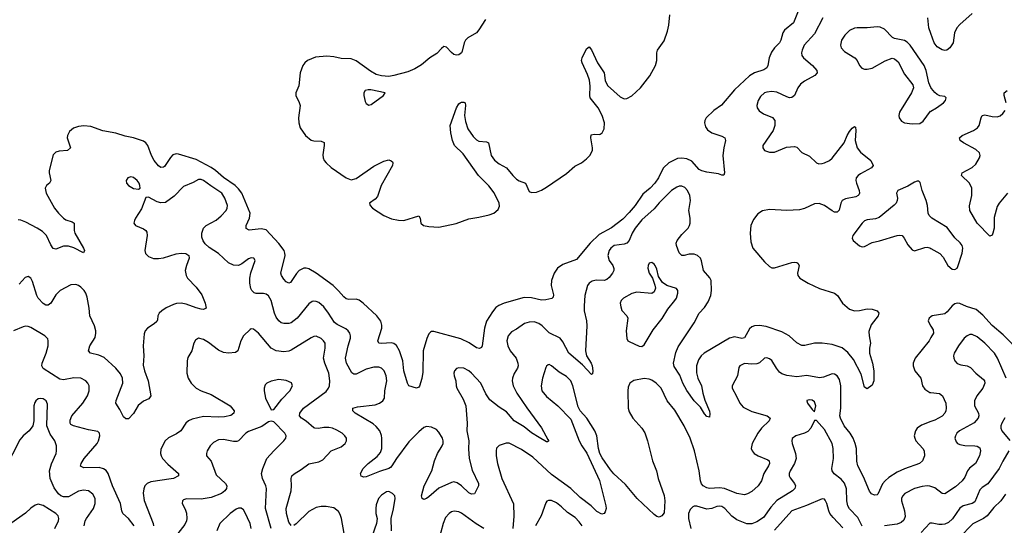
# Model space of a CAD drawing. Header units: inches. Extents: x 501419 to 657765, y 482282 to 547532.
# Tile 27 of 225: x 542721 to 550586, y 511755 to 515795. Entities that reach past the tile are written whole.
import ezdxf

# ---------------------------------------------------------------- set-up
doc = ezdxf.new("R2010")
doc.units = ezdxf.units.IN
doc.header["$MEASUREMENT"] = 0
doc.layers.add('A5541', color=7, linetype='Continuous')
doc.layers.add('A5551', color=7, linetype='Continuous')

msp = doc.modelspace()

# ---------------------------------------------------------------- linework, layer by layer
at = {"layer": 'A5541', "color": 6}
for points, elevation in [([(548973.8, 515950), (548901, 515770), (548829.5, 515710.5), (548818.2, 515690), (548801.2, 515630), (548790.8, 515610), (548749.4, 515570), (548725.2, 515534.8), (548707.6, 515490), (548696.4, 515430), (548688.4, 515410), (548666.1, 515393.9), (548590, 515370.7), (548550, 515346.5), (548430, 515233.1), (548327.3, 515112.7), (548265.3, 515070), (548205.1, 515010), (548194.9, 514990), (548192.1, 514970), (548199, 514939), (548214.5, 514914.5), (548250, 514891.5), (548330, 514865.2), (548352.8, 514850), (548360.3, 514830), (548344.8, 514770), (548337.9, 514710), (548351.3, 514570), (548346.5, 514553.5), (548330, 514552.1), (548303.5, 514563.5), (548210, 514575.9), (548170, 514587.2), (548150, 514599), (548090, 514665.6), (548050, 514682.8), (548010, 514688.2), (547975.5, 514684.5), (547907, 514650), (547864.2, 514610), (547850, 514588.3), (547824.3, 514530), (547795.2, 514490), (547757.1, 514450), (547699.4, 514400.6), (547636.4, 514310), (547590, 514253.3), (547539.2, 514200.8), (547447.3, 514132.7), (547350, 514078.3), (547278.3, 514010), (547170, 513878.8), (547060.7, 513839.3), (547017.7, 513810), (546990, 513770), (546969.3, 513710), (546967.6, 513670), (546984.6, 513595.4), (546981.6, 513578.4), (546971.6, 513568.4), (546924.5, 513555.5), (546890, 513553.6), (546810, 513571.6), (546750, 513574.5), (546590.3, 513529.7), (546548.1, 513511.9), (546525.8, 513494.2), (546498, 513462), (546450, 513384.9), (546432.8, 513330), (546415.4, 513190), (546410, 513175.3), (546393.2, 513166.8), (546370, 513173.5), (546312.7, 513212.7), (546243.9, 513243.9), (546030, 513304.6), (546010, 513302.4), (546002.6, 513297.4), (545990, 513285), (545972.4, 513247.6), (545944, 513150), (545941.5, 512978.5), (545933, 512927), (545914.1, 512865.9), (545910, 512859.7), (545890, 512852), (545830, 512869.8), (545818.5, 512890), (545790.2, 512990), (545782.5, 513070), (545754.3, 513150), (545730.7, 513190.7), (545710, 513207.1), (545690, 513213.1), (545610, 513207.6), (545590, 513210.7), (545581, 513230), (545613.6, 513330), (545614.1, 513354.1), (545606.1, 513386.1), (545573.8, 513430), (545464.8, 513530), (545432.7, 513552.7), (545410, 513561.5), (545350, 513559.9), (545330, 513564.3), (545310, 513579.2), (545268.9, 513628.9), (545224, 513670), (545088.7, 513770), (545030, 513804.3), (545010, 513810), (544990, 513809.6), (544953.9, 513790), (544932.3, 513767.7), (544884.4, 513695.6), (544870, 513689.9), (544850, 513700.3), (544830, 513720.8), (544811.2, 513750), (544806.6, 513770), (544840.9, 513910), (544839.9, 513930), (544832.6, 513950), (544790, 514005.9), (544690, 514114.8), (544650, 514124.4), (544553.8, 514113.8), (544530, 514125.6), (544531.4, 514150), (544556.2, 514210), (544561.9, 514250), (544495.1, 514410), (544470, 514444.4), (544442.1, 514470), (544350, 514533.2), (544286.1, 514590), (544250, 514614.6), (544130, 514677.8), (543990, 514719.6), (543970, 514723.4), (543945.2, 514714.8), (543925.3, 514694.7), (543877.4, 514622.6), (543870, 514615.2), (543850, 514613.8), (543830, 514627), (543795.4, 514670), (543775, 514710), (543744.3, 514790), (543730.1, 514810.1), (543710, 514823.6), (543631.2, 514850), (543564.3, 514864.3), (543490, 514887.7), (543386.7, 514906.7), (543290, 514942.1), (543233.9, 514946.1), (543190, 514942.1), (543151.7, 514928.3), (543118.9, 514901.1), (543103.3, 514870), (543101.4, 514850), (543126.4, 514770), (543104.4, 514750), (543036.7, 514743.3), (543010, 514735.6), (542990, 514714), (542957.5, 514590), (542957.1, 514570), (542970.5, 514510), (542959.8, 514490), (542936, 514470), (542924, 514450), (542932, 514410), (542999.1, 514290), (543030, 514249.2), (543070, 514208.8), (543090, 514196.3), (543139.9, 514179.9), (543156, 514170), (543156.3, 514110), (543162.2, 514090), (543232.2, 513970), (543238, 513950), (543230, 513933.3), (543152.7, 513972.7), (543110, 513984.4), (543070, 513984.2), (543010, 513961.1), (542990, 513967.9), (542970, 513997), (542934.6, 514070), (542903, 514103), (542860.6, 514130), (542770, 514177), (542730, 514193.4), (542710, 514196.4)], 1800), ([(549135.4, 515810), (549070, 515683.1), (548988.3, 515590), (548970.5, 515550), (548966.5, 515530), (548968.6, 515510), (548980.9, 515490), (549053.9, 515430), (549088.7, 515390), (549090.8, 515370), (549073.8, 515350), (548990, 515303.8), (548959.3, 515280.7), (548936.8, 515250), (548910.5, 515189.5), (548890, 515172.3), (548870, 515171.6), (548850, 515178.4), (548770, 515215.3), (548730, 515220.6), (548690, 515216.2), (548670, 515209.4), (548637.8, 515182.2), (548618.7, 515150), (548609.3, 515110), (548611.5, 515090), (548627.4, 515067.4), (548663.5, 515043.5), (548733.5, 515013.5), (548753.4, 514990), (548752.8, 514950), (548740.9, 514910), (548658.4, 514790), (548656.6, 514770), (548669.4, 514750), (548710, 514737.4), (548750, 514737), (548845, 514775), (548910, 514782.6), (548930, 514776), (548970, 514734), (549030, 514703.9), (549085.8, 514650), (549104, 514644), (549130, 514644.8), (549150, 514651), (549188.9, 514671.1), (549211.5, 514688.5), (549308, 514810), (549330, 514869), (549350, 514902), (549370, 514927.3), (549390, 514942.3), (549396.6, 514936.6), (549401.1, 514910), (549394.3, 514830), (549410.3, 514770.3), (549436.5, 514736.5), (549519.1, 514670), (549538.2, 514630), (549526.4, 514610), (549436.6, 514563.4), (549418.3, 514550), (549404, 514530), (549400.6, 514510), (549404.6, 514490), (549426.9, 514430), (549428.8, 514410), (549423.2, 514396.8), (549419, 514390), (549399.2, 514380.8), (549317.5, 514362.5), (549291.6, 514350), (549279.8, 514330), (549266.5, 514273.5), (549250, 514256.2), (549230, 514256.9), (549210, 514266.5), (549150, 514309.7), (549106.3, 514326.3), (549070, 514322.4), (548990, 514286.4), (548950, 514276.7), (548850, 514271.3), (548710, 514278.5), (548653.3, 514266.7), (548617.3, 514242.7), (548582.2, 514197.8), (548561.9, 514150), (548556.2, 514090), (548561.1, 514021.1), (548576.3, 513970), (548670, 513859.4), (548710, 513822), (548730, 513813.4), (548750, 513812.7), (548890, 513855.6), (548910, 513858.5), (548930, 513854.6), (548937.1, 513850), (548946.7, 513830), (548934.3, 513770), (548936.1, 513750), (548952.1, 513730), (549018.4, 513690), (549110, 513647.9), (549229.4, 513609.4), (549254.3, 513590), (549293.4, 513530), (549350, 513482.6), (549390, 513469.3), (549428.3, 513471.7), (549490, 513484.5), (549530, 513482.2), (549570.4, 513470), (549584.6, 513450), (549579.7, 513430), (549523.1, 513356.9), (549503.8, 513303.8), (549505.3, 513270), (549516.6, 513210), (549509.2, 513170), (549509.7, 513130), (549534.1, 513050), (549544.3, 512990), (549543.9, 512910), (549530, 512875.6), (549490, 512846.3), (549470, 512858.5), (549443.9, 512963.9), (549380.4, 513080.4), (549337.1, 513137.1), (549290, 513173.9), (549210, 513199.8), (549130, 513211.2), (549069.6, 513210.4), (548992, 513192), (548970, 513192.7), (548930, 513212.2), (548866.8, 513270), (548810, 513301.9), (548683.2, 513343.2), (548630, 513350.6), (548590, 513348.3), (548570, 513341.2), (548550, 513325.3), (548510, 513253.6), (548490, 513247.5), (548430, 513260.5), (548390, 513251.2), (548189.4, 513130.6), (548164.5, 513110), (548142.1, 513077.8), (548126.4, 513030), (548127.8, 512972.2), (548137.6, 512930), (548166.7, 512870), (548178, 512810), (548194.8, 512754.8), (548230, 512667.4), (548233.9, 512646.1), (548230, 512619.7), (548210, 512623.4), (548190, 512647), (548158.6, 512698.6), (548110, 512749.1), (548050, 512831.5), (548017, 512890), (547995.3, 512955.3), (547950, 513023.6), (547943.9, 513050), (547963.6, 513136.4), (547979.8, 513180.2), (548108.2, 513371.8), (548149.7, 513450), (548190, 513496.6), (548219.5, 513540.5), (548242.1, 513590), (548246.8, 513630), (548243.4, 513710), (548233, 513733), (548183, 513790), (548167.3, 513867.3), (548158.1, 513890), (548136, 513910), (548110, 513920.1), (548070, 513921), (548030, 513911.2), (548010, 513911.3), (547990, 513932.6), (547967.2, 513990), (547965.5, 514010), (547973.5, 514030), (548010, 514077.4), (548059.8, 514130), (548071.5, 514150), (548076.3, 514170), (548075.7, 514210), (548065.9, 514270), (548078.9, 514350), (548072.8, 514390), (548055.4, 514430), (548033.5, 514453.5), (548010, 514464.5), (547990, 514463.4), (547970, 514456.5), (547929, 514430), (547830, 514332.1), (547790, 514283.4), (547690, 514195.1), (547636.8, 514130), (547613.8, 514090), (547588.4, 514031.6), (547570, 514010.4), (547550, 514001.3), (547470, 513990.2), (547442.9, 513970), (547428.5, 513950), (547418.8, 513910), (547430.1, 513870), (547459, 513830), (547467.5, 513807.5), (547466.1, 513790), (547456.9, 513770), (547430, 513734), (547410, 513718.7), (547390, 513711.5), (547326.9, 513713.1), (547293.6, 513706.4), (547270.5, 513690), (547257.8, 513670), (547236.4, 513590), (547230.5, 513509.5), (547231.4, 513470), (547249.6, 513390), (547252.6, 513350), (547240.7, 513150), (547249.7, 513109.7), (547286.8, 513050), (547294.2, 513030), (547300.1, 512990), (547295.9, 512964.1), (547290, 512960.4), (547218, 513038), (547106.6, 513130), (547060.9, 513220.9), (547038.9, 513250), (546950, 513292.4), (546894.5, 513350), (546868.5, 513368.5), (546830, 513379.7), (546790, 513376.9), (546752.6, 513367.4), (546690, 513321.5), (546650, 513300.5), (546622.6, 513270), (546612.5, 513230), (546621.3, 513190), (546640.2, 513150), (546685.7, 513090), (546701.3, 513050), (546703, 513030), (546696.9, 513010), (546671.1, 512968.9), (546657.2, 512930), (546655.8, 512910), (546663.9, 512870), (546692.7, 512810), (546772.5, 512692.5), (546890, 512534.7), (546939.6, 512439.6), (546949.1, 512430), (546938.4, 512421.6), (546930, 512422.4), (546870, 512455.4), (546810, 512493.8), (546750, 512542.5), (546670.5, 512590.5), (546610, 512660.5), (546550, 512698.8), (546477.9, 512757.9), (546444.7, 512804.7), (546405.5, 512890), (546330, 512971.7), (546310, 512989.2), (546270, 513010.6), (546230, 513013.3), (546211.3, 513008.7), (546193.6, 512990), (546188.5, 512970), (546190.7, 512950), (546204.5, 512910), (546206.8, 512870), (546212, 512850), (546264.1, 512764.1), (546284.3, 512710), (546295.3, 512570), (546293.7, 512510), (546308.7, 512430), (546307.1, 512367.1), (546312.1, 512290), (546335.5, 512195.5), (546386.1, 512090), (546386.6, 512070), (546353.5, 512006.5), (546330, 512003.5), (546310, 512014.3), (546250, 512069.7), (546214.9, 512094.9), (546190, 512102.3), (546170, 512098.2), (546070, 512051.5), (545990, 511983.4), (545970, 511968.8), (545950, 511961.7), (545935.1, 511970), (545932, 511990), (545950.9, 512070), (546013.7, 512190), (546034.9, 512270), (546057.9, 512330), (546096.7, 512390), (546104.4, 512410), (546104.3, 512430), (546097.5, 512450), (546070, 512499.3), (546050, 512520.4), (546010, 512539.5), (545970, 512545.2), (545950, 512537.4), (545910, 512502.9), (545830, 512421.5), (545731.7, 512290), (545694.5, 512230), (545681.9, 512218.1), (545670, 512209.7), (545594.2, 512185.8), (545490, 512142.9), (545470, 512139.5), (545448.5, 512148.5), (545444.1, 512170), (545465.2, 512210), (545505.7, 512250), (545576.3, 512303.7), (545604.5, 512335.5), (545614.9, 512370), (545615.1, 512450), (545611.9, 512471.9), (545597, 512510), (545570, 512545.8), (545545, 512565), (545399.7, 512650), (545381.1, 512670), (545383.2, 512690), (545419.3, 512700.7), (545561.6, 512718.4), (545594.3, 512730), (545622.5, 512750), (545634.5, 512770), (545638.5, 512830), (545653.5, 512910), (545649.4, 512950), (545632.2, 512990), (545610, 513011.8), (545590, 513017.6), (545550, 513018.2), (545490, 513001.6), (545410, 512962.2), (545390, 512961.6), (545373.4, 512973.4), (545332.8, 513050), (545323.8, 513090), (545344.7, 513190), (545363, 513250), (545364.5, 513270), (545359.3, 513290), (545345.5, 513310), (545326.1, 513326.1), (545258.1, 513358.2), (545234.6, 513374.6), (545188.6, 513450), (545150, 513500.8), (545110, 513534.8), (545090, 513544.5), (545070, 513547.2), (545056.8, 513543.2), (545030, 513525.2), (544937.2, 513410), (544890, 513371.9), (544870, 513366.9), (544830, 513366.7), (544810, 513372.8), (544790, 513388.7), (544770, 513418.3), (544756, 513450), (544730, 513552.2), (544710, 513589.6), (544690, 513602.5), (544670, 513606.9), (544610, 513606.9), (544593.1, 513613.1), (544574.9, 513630), (544566.9, 513646.9), (544559.2, 513690), (544558.8, 513730), (544567, 513773), (544601.1, 513870), (544592.1, 513890), (544570, 513891.1), (544550, 513884.4), (544496.1, 513843.9), (544470, 513830.6), (544430, 513832.3), (544390, 513851.7), (544310, 513925.6), (544233.5, 513973.5), (544203.4, 514003.4), (544187.6, 514027.6), (544177.2, 514057.2), (544175.4, 514090), (544190.5, 514129.5), (544211.6, 514150), (544290, 514194.2), (544330, 514226.9), (544369.3, 514270), (544378.9, 514290), (544380.4, 514310), (544361.2, 514370), (544335.9, 514410), (544246.9, 514466.9), (544190, 514510.3), (544170, 514518.4), (544150, 514518.5), (544106.6, 514493.4), (544030, 514461.2), (543954.9, 514385.1), (543885.1, 514334.9), (543850, 514330.5), (543820.3, 514340.3), (543750, 514377.6), (543730, 514373.8), (543695.4, 514284.6), (543646.5, 514210), (543638, 514190), (543634.1, 514170), (543647.3, 514150), (543710, 514124.7), (543729.6, 514110), (543736, 514096), (543738.2, 514070), (543721.3, 513950), (543726.9, 513926.9), (543750, 513902.5), (543790, 513886.6), (543830, 513885.7), (543870, 513893.2), (543970, 513924.4), (544010.5, 513930.5), (544048, 513928), (544071, 513911), (544074.4, 513890), (544052.5, 513830), (544044.2, 513790), (544050.1, 513750.1), (544062.2, 513730), (544130, 513657.5), (544175.5, 513595.5), (544201.9, 513530), (544210.9, 513490), (544190, 513478.4), (544170, 513481.8), (544130, 513492), (544050, 513522.2), (544010, 513530), (543973.6, 513526.4), (543950, 513518.9), (543890, 513491.4), (543856.7, 513470), (543835.2, 513450), (543825.4, 513430), (543822.9, 513397.1), (543816.9, 513383.1), (543796.4, 513363.6), (543741.4, 513330), (543723, 513310), (543714.7, 513285.3), (543706.3, 513190), (543713.4, 513110), (543706.5, 513033.5), (543717.1, 512990), (543746.5, 512910), (543768.4, 512790), (543754, 512766), (543710, 512746.6), (543668.2, 512711.8), (543630, 512647.6), (543590, 512605.8), (543570, 512605), (543550, 512622.7), (543521.2, 512681.2), (543489.1, 512730), (543492.9, 512752.9), (543544.2, 512890), (543542.2, 512930), (543526.6, 512966.6), (543489.9, 513010), (543395.3, 513095.3), (543353.4, 513113.4), (543287.9, 513130), (543269.6, 513149.6), (543282.7, 513190), (543323.5, 513256.5), (543330.5, 513289.5), (543329.7, 513310), (543319.3, 513350), (543282.5, 513430), (543276.8, 513490), (543259, 513579), (543249.8, 513609.8), (543236.5, 513630), (543210, 513657.7), (543190, 513671.5), (543170, 513678.9), (543130, 513675.9), (543044.6, 513630), (543010, 513596.2), (542970, 513528.6), (542950, 513514.2), (542930, 513514.7), (542910, 513526.3), (542869.5, 513570), (542859.2, 513590), (542822.9, 513702.9), (542810, 513729), (542790, 513742.4), (542764, 513736), (542717.9, 513682.1)], 1900), ([(546442.4, 515797.6), (546390, 515713.8), (546370, 515690.6), (546301.5, 515650), (546281.3, 515630), (546271.8, 515610), (546256, 515544), (546249.6, 515530), (546230, 515514.2), (546210, 515510.6), (546190, 515516.6), (546170, 515531.6), (546130, 515574.7), (546110, 515580.2), (546090, 515565.8), (546054.3, 515525.7), (545998.1, 515490), (545930, 515433.5), (545877.7, 515402.3), (545822.9, 515377.1), (545710, 515347.7), (545670, 515341.9), (545610, 515346.2), (545570, 515357.1), (545523.5, 515383.5), (545410, 515466.6), (545370, 515480.9), (545290, 515485.5), (545230, 515498.8), (545175.8, 515504.2), (545084.8, 515495.2), (545021, 515470), (544997.8, 515450), (544983.4, 515430), (544961.1, 515370), (544950, 515265.2), (544927.6, 515210), (544927.5, 515190), (544954.1, 515134.1), (544960.3, 515110), (544947.3, 515010), (544950.3, 514970), (544960.5, 514930), (545005.3, 514870), (545050, 514832.2), (545070, 514825.7), (545130, 514824.1), (545152.5, 514812.5), (545154.6, 514790), (545143.8, 514716.2), (545146, 514690), (545153.5, 514670), (545168.1, 514650), (545210, 514613.4), (545330, 514530.7), (545370, 514514.4), (545410, 514526.2), (545550, 514623.2), (545630, 514664.8), (545670, 514674), (545687.9, 514667.9), (545698, 514658), (545703, 514650), (545700.3, 514630), (545609.8, 514470), (545578.4, 514381.6), (545560, 514360), (545516, 514330), (545519.8, 514310), (545538.1, 514290), (545629.4, 514230), (545690, 514204.5), (545748.2, 514191.8), (545790, 514189.7), (545910, 514226.4), (545920.5, 514210), (545924.2, 514170), (545947.8, 514150), (545990, 514141.8), (546070, 514138), (546206.4, 514166.4), (546310, 514204.1), (546390, 514216.9), (546470, 514236.5), (546509.8, 514250.2), (546542.9, 514277.1), (546553.8, 514306.2), (546552.4, 514330), (546512.3, 514412.3), (546467.7, 514467.7), (546385.7, 514550), (546263.1, 514723.1), (546195.6, 514790), (546177.3, 514830), (546163.8, 514890), (546160.1, 514950), (546210, 515090.4), (546230, 515123.7), (546239.5, 515130), (546250, 515136), (546270, 515136), (546280.5, 515130), (546283.1, 515110), (546275.2, 515030), (546281.2, 514981.2), (546302.1, 514922.1), (546342.2, 514862.2), (546370, 514836), (546390, 514825.3), (546450, 514818.2), (546466.5, 514810), (546486.2, 514710), (546513.1, 514673.1), (546550, 514642), (546610, 514610.5), (546659.9, 514550), (546690, 514520.8), (546710, 514508), (546760.2, 514490), (546790, 514423.2), (546810, 514414), (546850, 514417.1), (546890, 514432.3), (546930, 514456.2), (547090, 514566.6), (547155.1, 514624.9), (547210, 514651.5), (547250, 514682.3), (547275.8, 514710), (547295.4, 514750), (547296.4, 514770), (547282.6, 514850), (547286.4, 514873.6), (547310, 514881), (547350, 514876.8), (547359.1, 514880.9), (547372.9, 514890), (547390, 514922), (547393.4, 514970), (547375, 515030), (547341.3, 515090), (547278.5, 515170), (547274.1, 515190), (547277.4, 515262.6), (547272.2, 515312.2), (547257.2, 515357.2), (547213.9, 515450), (547209.9, 515470), (547214.2, 515490), (547250, 515562), (547270, 515577.6), (547290, 515554), (547336, 515450), (547389.6, 515370), (547398.3, 515310), (547417.1, 515270), (547518.3, 515178.3), (547550, 515161.7), (547570, 515164.6), (547610, 515186.8), (547679.6, 515250), (547754.8, 515345.2), (547800.8, 515430), (547810.9, 515470), (547810.5, 515530), (547815.1, 515550), (547870, 515625.1), (547897, 515703), (547907.2, 515750), (547913.9, 515833.9)], 1800), ([(550000, 515683.4), (549983.2, 515730), (549975.4, 515810)], 1900), ([(550000, 515254), (549983, 515290), (549960.6, 515390), (549946.5, 515430), (549834.5, 515590), (549810, 515615.6), (549790, 515628.1), (549710, 515643.3), (549692.1, 515652.1), (549630, 515719.1), (549595.2, 515735.2), (549570, 515737.8), (549489.7, 515729.7), (549410, 515730.2), (549390, 515726.4), (549350, 515707.3), (549312.3, 515670), (549285.5, 515630), (549277.5, 515590), (549282.6, 515570), (549310, 515539.9), (549393.3, 515490), (549410.9, 515470), (549430, 515427.6), (549447.7, 515407.7), (549470, 515399.2), (549490, 515398.7), (549530, 515406.8), (549634.1, 515465.9), (549690, 515487.4), (549710, 515483.2), (549738.1, 515458.1), (549790, 515360.1), (549855.3, 515275.3), (549860.1, 515250), (549845.1, 515210), (549750, 515055.5), (549744.2, 515030), (549746.9, 515010), (549764.1, 514984.1), (549790, 514969.6), (549850, 514961.7), (549910, 514964.7), (549937.2, 514982.8), (549997.1, 515062.9), (550000, 515064.5)], 2000), ([(550000, 514216.1), (549984.7, 514230), (549977.3, 514250), (549971.7, 514310), (549962.3, 514350), (549929.1, 514430), (549914.1, 514494.1), (549904, 514504), (549890, 514505.3), (549870, 514496.7), (549814.9, 514465.1), (549735.9, 514430), (549725.5, 514410), (549732.2, 514370), (549731, 514350), (549722.5, 514330), (549706.9, 514313.1), (549586.8, 514213.2), (549556.6, 514203.4), (549490, 514196.7), (549470, 514187.4), (549450, 514169.5), (549375.3, 514070), (549369.6, 514050), (549378.9, 514030), (549430, 513988.6), (549450, 513979.4), (549470, 513983.9), (549530, 514014.4), (549590, 514027.3), (549730.1, 514070.1), (549750, 514074.3), (549769.7, 514069.7), (549786, 514050), (549815.6, 513995.6), (549850, 513956), (549870, 513946.9), (549950, 513975.6), (549970, 513976.7), (549990, 513971.6), (550000, 513966.1)], 2000), ([(550000, 513421.6), (549986, 513410), (549979.1, 513390), (549985.9, 513370), (550000, 513346.2)], 2000), ([(543636, 511750), (543590.7, 511810), (543546.4, 511850), (543537.7, 511870), (543525.2, 511930), (543462.6, 512070), (543428.1, 512168.1), (543413.1, 512193.1), (543390, 512207.5), (543355.7, 512215.7), (543234.3, 512214.3), (543207.5, 512227.5), (543211.2, 512250), (543237.2, 512290), (543340.5, 512410), (543352.1, 512430), (543362, 512470), (543359.7, 512490), (543345.1, 512505.1), (543270, 512518.7), (543150.6, 512550.6), (543130, 512561.7), (543124.2, 512570), (543124.2, 512595.8), (543137.9, 512630), (543224.8, 512730), (543263.4, 512790), (543277.1, 512830), (543275.8, 512870), (543266.5, 512890), (543249.3, 512909.3), (543209.8, 512930), (543153.6, 512933.6), (543070, 512917.4), (543041.6, 512921.6), (542907.7, 513007.7), (542899, 513030), (542902.1, 513050), (542933.2, 513130), (542948.8, 513190), (542949.5, 513229.5), (542944.8, 513244.8), (542920.9, 513270), (542810, 513336.4), (542790, 513343.6), (542770, 513345.4), (542750, 513340.9), (542671.8, 513310)], 2000), ([(544890, 511752.3), (544870, 511779.3), (544851.5, 511850), (544849.6, 511890), (544889, 512030), (544892.2, 512070), (544888.6, 512130), (544895.8, 512150), (544913, 512167), (544970, 512200.2), (545030, 512245), (545110, 512261.9), (545142.7, 512277.3), (545209.1, 512350.9), (545290, 512383.3), (545321, 512410), (545331.5, 512430), (545330.7, 512450), (545318.4, 512470), (545295.8, 512490), (545255.3, 512515.3), (545220.5, 512530), (545190, 512536.3), (545150, 512536.1), (545107.3, 512527.3), (545079.9, 512530), (545070, 512534), (545010, 512586.4), (544971.3, 512610), (544955.6, 512630), (544958.6, 512650), (544989, 512691), (545170, 512825.4), (545189, 512850), (545196.1, 512870), (545197.6, 512910), (545190.9, 512970), (545157.4, 513050), (545148.8, 513090), (545162.5, 513170), (545160.1, 513210), (545149.3, 513230), (545130, 513247.5), (545090, 513265.4), (545070, 513263.3), (545050, 513253.6), (544890, 513153.5), (544870, 513145.7), (544830, 513141.2), (544770, 513149.8), (544731, 513171), (544630, 513289.6), (544590, 513322.3), (544570, 513324.7), (544561.2, 513318.8), (544510, 513267.8), (544487.6, 513230), (544463.6, 513150), (544445.1, 513134.9), (544390, 513131.2), (544350, 513135.8), (544310, 513154), (544230, 513214.9), (544190, 513239), (544150, 513249.4), (544125.1, 513234.9), (544113, 513210), (544097.3, 513150), (544065.4, 513094.6), (544058, 513070), (544057.3, 512970), (544065.8, 512930), (544090.1, 512890), (544130.1, 512850), (544170.8, 512830), (544250, 512801.5), (544402.7, 512710), (544434.9, 512670), (544432.5, 512650), (544407, 512633), (544357.5, 512622.5), (544310, 512620), (544190, 512625.7), (544097.9, 512602.1), (544070.6, 512589.4), (544049.3, 512570.7), (544007.5, 512510), (543973.5, 512486.5), (543910, 512454.6), (543884.6, 512430), (543850, 512362.8), (543845.1, 512330), (543850.1, 512310), (543862.1, 512290), (543903.7, 512243.7), (543989.1, 512170), (543990.7, 512150), (543949.8, 512130.2), (543930, 512125.7), (543770, 512102.5), (543739.9, 512090), (543721.5, 512070), (543712.9, 512047.1), (543707.9, 512012.1), (543714.3, 511954.3), (543786.5, 511770), (543789.1, 511750.9)], 2000), ([(550000, 513254.7), (549986.1, 513230), (549872.8, 513090), (549858.6, 513050), (549858.5, 513030), (549871.8, 512990), (549919.3, 512930), (549931.7, 512870), (549950, 512842.2), (549990, 512817.3), (550000, 512816)], 2000), ([(550000, 512584.8), (549923.7, 512556.3), (549890, 512530.7), (549876.3, 512510), (549866.9, 512470), (549870.1, 512450), (549880.5, 512430), (549934.7, 512370), (549945.2, 512350), (549949.1, 512310), (549933.8, 512270), (549909.5, 512250), (549790, 512206.7), (549730, 512180), (549664, 512136), (549633.1, 512110), (549613.5, 512086.5), (549575.5, 512004.5), (549570, 511998.9), (549550, 511996.9), (549526.4, 512006.4), (549510, 512027.5), (549461.6, 512141.6), (549415.3, 512230), (549407.5, 512267.5), (549404.2, 512370), (549395.4, 512410), (549380, 512450), (549355.7, 512490), (549306.9, 512550), (549276.6, 512610), (549273.6, 512630), (549279.8, 512690), (549280.9, 512870), (549270, 512919.9), (549250, 512949.9), (549230, 512963.5), (549210, 512966.1), (549140.6, 512939.4), (549110, 512933.1), (549010, 512951.3), (548930, 512941.5), (548850, 512950.8), (548810, 512964.7), (548790, 512978.6), (548765.5, 513010), (548730, 513070.9), (548710, 513085.9), (548690, 513093.5), (548670, 513091.4), (548630, 513053.3), (548610, 513045.8), (548570, 513041.9), (548510, 513048.3), (548474.6, 513030), (548464.3, 513015.7), (548455.6, 512950), (548411, 512870), (548411.4, 512850), (548447.6, 512787.6), (548474.1, 512730), (548499.1, 512699.1), (548570, 512664.3), (548692.1, 512630), (548715.3, 512610), (548707.4, 512590), (548647.6, 512532.4), (548616.2, 512490), (548572.9, 512410), (548565.1, 512370), (548570.8, 512350), (548587.6, 512330), (548621.2, 512310), (548697.4, 512277.4), (548706.5, 512270), (548710.6, 512250), (548702.9, 512230), (548664.3, 512170), (548646.4, 512110), (548621.1, 512070), (548570, 512025.1), (548534.5, 512005.5), (548510, 511999.4), (548450.1, 512009.9), (548350, 512049), (548310, 512054.6), (548230, 512050.2), (548210, 512053.5), (548180.6, 512070), (548167.3, 512087.3), (548158.9, 512110), (548148, 512190), (548110.1, 512350), (548075.7, 512450), (548029.3, 512550), (547954.9, 512674.9), (547893.9, 512750), (547844.8, 512850), (547805.4, 512890), (547770, 512914.6), (547750, 512922.9), (547710, 512927.3), (547628.1, 512911.9), (547595, 512890), (547580.9, 512859.1), (547577.9, 512830), (547582.3, 512690), (547590, 512661.1), (547618.2, 512610), (547691.3, 512531.3), (547714.4, 512494.4), (547735.6, 512430), (547777.2, 512270), (547807.3, 512190), (547820.5, 512130), (547870, 511994.3), (547874.2, 511950), (547870, 511854.7), (547850.4, 511829.6), (547830, 511821.3), (547810, 511825.4), (547790, 511840.4), (547654.5, 511970), (547560.3, 512080.3), (547466.7, 512166.7), (547439.6, 512199.6), (547374.3, 512294.3), (547355.2, 512330), (547343.3, 512370), (547332.1, 512470), (547315.2, 512510), (547251.3, 512611.3), (547199.3, 512670), (547181.7, 512701.7), (547138.9, 512870), (547123.1, 512910), (547090, 512943.3), (547030, 512979.8), (546970, 513030.5), (546950, 513039.4), (546942.7, 513037.3), (546930, 513027.2), (546924.2, 513015.8), (546898.1, 512930), (546887, 512870), (546892.5, 512830), (546930, 512783.1), (547019.9, 512710), (547124.3, 512604.3), (547190, 512431), (547211.6, 512390), (547251.9, 512331.9), (547352.3, 512112.3), (547403.4, 511910), (547406.4, 511890), (547398.5, 511861.5), (547390, 511849.3), (547370, 511845.3), (547330, 511864.5), (547284.9, 511910), (547197.9, 511977.9), (547122.8, 512050), (546970, 512160.2), (546820.7, 512300.7), (546730, 512361.5), (546630, 512412), (546608.3, 512411.7), (546550, 512393.9), (546530, 512371.7), (546525.9, 512350), (546527.2, 512310), (546537.9, 512250), (546573.7, 512130), (546666.9, 511926.9), (546668.6, 511828.6), (546660.9, 511730)], 2000), ([(543236.2, 511750), (543245.4, 511790), (543254.9, 511810), (543310.8, 511889.2), (543324.3, 511930), (543323.6, 511970), (543304.7, 512004.7), (543270, 512029.5), (543230, 512036), (543190, 512028.7), (543110, 511983.6), (543070, 511981.6), (543049.8, 511989.8), (543030, 512006.6), (542995.4, 512055.4), (542963.8, 512130), (542958.1, 512190), (542974.9, 512245.1), (543011.5, 512330), (543016.4, 512350), (543015.2, 512390), (543001.5, 512430), (542964.6, 512484.6), (542939.2, 512550), (542943.8, 512723.8), (542932.8, 512750), (542910, 512764.6), (542890, 512768.8), (542870, 512764.3), (542850, 512750.6), (542842.6, 512737.4), (542835.2, 512710), (542834.5, 512590), (542826.9, 512550), (542797.5, 512510), (542750, 512468.9), (542723.3, 512436.7), (542606.3, 512210)], 2100), ([(544730.9, 511730), (544685.2, 511890), (544691.4, 512050), (544687.7, 512070), (544660.3, 512130), (544652.9, 512170), (544662.8, 512210), (544696.4, 512290), (544750, 512351.1), (544832.3, 512430), (544846.7, 512450), (544850.3, 512470), (544839.9, 512490), (544750, 512581.9), (544730, 512588.3), (544710, 512581.8), (544654.2, 512545.8), (544550, 512504.6), (544527.1, 512490), (544470, 512430.8), (544455.3, 512424.7), (544430, 512423.7), (544350, 512439.6), (544310, 512439.1), (544270, 512417.9), (544243.1, 512390), (544218.9, 512350), (544212.5, 512330), (544214.4, 512310), (544250, 512266.4), (544290, 512157.2), (544364.7, 512090), (544376, 512070), (544374.2, 512050), (544360.4, 512030), (544332.6, 512010), (544250, 511976.6), (544170, 511963.6), (544054.1, 511965.9), (544030, 511958), (544020.9, 511950), (544018.9, 511930), (544043.8, 511883.8), (544052.4, 511852.4), (544056.5, 511810), (544053.6, 511790), (544039.7, 511760.3), (543983.3, 511690)], 2100), ([(549450, 511747.5), (549416.4, 511816.4), (549350, 511887.2), (549336.7, 511910), (549328.4, 511950), (549325.2, 512045.2), (549310.6, 512090.6), (549283.7, 512123.7), (549226.5, 512166.5), (549211.6, 512190), (549209.2, 512210), (549221.9, 512290), (549219.9, 512370), (549212.1, 512410), (549150, 512520.4), (549086.2, 512593.8), (549070, 512591.3), (549039.4, 512530), (549015.6, 512504.4), (548990, 512490), (548920.8, 512470), (548892.2, 512447.8), (548887.7, 512430), (548891.5, 512410), (548917.6, 512330), (548923.3, 512290), (548910.4, 512250), (548874.9, 512190), (548868, 512170), (548868, 512150), (548875, 512135), (548909.2, 512090), (548917.6, 512070), (548913.7, 512050), (548895.5, 512030), (548770, 511952.8), (548719.8, 511900.2), (548661.7, 511818.3), (548610, 511782.1), (548570, 511765.9), (548530, 511768), (548450, 511798.7), (548410, 511828.1), (548354.2, 511890), (548330, 511904.5), (548310, 511907.8), (548290, 511904.5), (548250, 511889.1), (548210, 511883.8), (548130, 511907.2), (548110, 511908.3), (548096.9, 511903.1), (548077.4, 511882.6), (548063.4, 511850), (548064.5, 511810), (548083.4, 511730)], 2100), ([(545690, 511710), (545688, 511810), (545707.4, 511887.4), (545719.5, 511970), (545716.7, 511990), (545699.8, 512010), (545670, 512024.3), (545650, 512021.5), (545610, 511995.5), (545588.6, 511970), (545570, 511919.2), (545565.4, 511890), (545567.3, 511850), (545577.4, 511810), (545571.3, 511770), (545538, 511670)], 2000), ([(550000, 512065.5), (549990, 512068.9), (549970, 512070.5), (549930, 512066.4), (549870, 512050.4), (549792.1, 512010), (549772.3, 511987.7), (549765.3, 511970), (549765, 511950), (549788.5, 511870), (549794.6, 511825.4), (549784.4, 511795.6), (549763.4, 511776.6), (549730, 511763.5), (549630, 511751.6)], 2100), ([(543002.2, 511730), (543031.5, 511790), (543034.9, 511810), (543029.3, 511830), (543009.2, 511850), (542910, 511913.6), (542870, 511923), (542843.8, 511916.2), (542810, 511892.6), (542767.1, 511852.9), (542650.7, 511769.3)], 2200), ([(547214.2, 511750), (547190, 511784), (547157.3, 511817.3), (547096.3, 511856.3), (547050, 511903.2), (547010, 511935.3), (546970, 511953.4), (546945.5, 511954.5), (546933, 511947), (546924.9, 511935.1), (546886.8, 511830), (546842, 511750)], 2100), ([(549295.9, 511735.9), (549217.9, 511817.9), (549192.8, 511850), (549183.7, 511870), (549169, 511929), (549156.4, 511956.4), (549150, 511964.3), (549130, 511966.7), (549007.1, 511912.9), (548890, 511870.5), (548750, 511716.9)], 2200), ([(544569.1, 511729.1), (544561.8, 511770), (544520.9, 511860.9), (544510, 511878), (544491.3, 511891.3), (544470, 511891.9), (544450, 511885), (544402.6, 511850), (544321.2, 511770), (544295.3, 511710)], 2200), ([(545312.7, 511690), (545292, 511810), (545281.6, 511841.6), (545266.7, 511866.7), (545230, 511894.1), (545170, 511905.9), (545130, 511905), (545090, 511896.9), (545030, 511865.2), (544930, 511766), (544910, 511752.8)], 2000), ([(546430, 511729.4), (546366.5, 511766.5), (546250, 511852.8), (546230, 511862.7), (546192.8, 511867.2), (546170, 511861.6), (546151.1, 511848.9), (546123.8, 511816.2), (546102.7, 511770), (546066.7, 511630)], 2000), ([(550000, 511772.4), (549990, 511771.4), (549921.9, 511698.1)], 2200)]:
    msp.add_lwpolyline(points, dxfattribs=dict(at, elevation=elevation))
for points, elevation in [([(545504.6, 515235.4), (545481.5, 515230), (545470.7, 515210), (545469.6, 515190), (545481.7, 515141.7), (545490, 515125.2), (545510, 515113.2), (545530, 515118.2), (545628, 515190), (545641.3, 515210), (545526.2, 515233.8)], 1900), ([(543610, 514540.3), (543586.3, 514530), (543571.6, 514510), (543574, 514490), (543589.2, 514470), (543630, 514444.8), (543670, 514440.2), (543683.1, 514450), (543682.2, 514470), (543674.3, 514490), (543659.4, 514510), (543630, 514534.5)], 1900), ([(547770, 513854.7), (547750, 513848.6), (547740.4, 513830), (547738.2, 513810), (547750, 513770.3), (547775.2, 513730), (547794.9, 513674.9), (547798.9, 513650), (547790, 513621.4), (547770, 513608.2), (547650, 513616.7), (547610, 513608.3), (547543.6, 513570), (547525.3, 513550), (547518.8, 513530), (547521.8, 513501.8), (547531.6, 513471.6), (547569.6, 513430), (547578.1, 513410), (547565.5, 513310), (547570, 513247.3), (547580.1, 513230), (547590, 513224.1), (547670, 513187.4), (547690, 513184.3), (547710, 513197), (547782.4, 513317.6), (547853.5, 513406.5), (547898.7, 513481.3), (547953.9, 513550), (547966.9, 513570), (547977.3, 513610), (547978.2, 513630), (547968.3, 513648.3), (547890.4, 513670.4), (547855.6, 513695.6), (547823.3, 513743.3), (547810, 513800.5), (547796.9, 513830), (547790, 513841.1)], 2000), ([(544790, 512919.5), (544730, 512907), (544695.5, 512890), (544683.3, 512876.7), (544674.7, 512850), (544674.2, 512830), (544685.8, 512770), (544730, 512678.5), (544750, 512681), (544816.5, 512763.5), (544879.8, 512830), (544900.4, 512870), (544892.3, 512892.3), (544850, 512913.1)], 2100), ([(549030, 512758.6), (549010, 512752.7), (549007.5, 512750), (549015.2, 512730), (549050, 512679.1), (549070, 512662), (549080.7, 512710), (549070, 512740.3), (549050, 512755)], 2100)]:
    msp.add_lwpolyline(points, close=True, dxfattribs=dict(at, elevation=elevation))
at = {"layer": 'A5551', "color": 6}
for points, elevation in [([(550330, 515844.1), (550230, 515755.7), (550207.5, 515730), (550187.9, 515690), (550176.8, 515610), (550151.2, 515570), (550127.7, 515552.3), (550110, 515547.9), (550090, 515553.4), (550050, 515577.8), (550026.4, 515610), (550000, 515683.4)], 1900), ([(550000, 515064.5), (550044.4, 515090), (550100.3, 515130), (550117.3, 515150), (550121, 515170), (550110, 515179.8), (550070, 515187.1), (550050, 515196.6), (550030, 515212.9), (550004.5, 515244.5), (550000, 515254)], 2000), ([(550602.2, 515130), (550584.2, 515190), (550583.6, 515210), (550610, 515230.1)], 1900), ([(550610.5, 514409.5), (550546.2, 514330), (550530, 514301.4), (550505.4, 514214.6), (550504.2, 514130), (550495.7, 514090), (550490, 514073.7), (550470, 514066.2), (550369.3, 514170), (550310.7, 514270), (550306.7, 514306.7), (550326.4, 514390), (550326.1, 514450), (550308.7, 514490), (550243.9, 514550), (550249.2, 514570), (550330, 514614.6), (550359.2, 514640.8), (550388.3, 514690), (550392.9, 514710), (550388.1, 514730), (550358.2, 514758.2), (550259, 514810), (550234.1, 514830), (550228.1, 514850), (550249.8, 514870), (550341.1, 514910), (550373.1, 514930), (550385.9, 514950), (550399.9, 515010), (550410, 515030.1), (550430, 515034.7), (550490, 515022.1), (550530, 515019.3), (550553.2, 515026.8), (550575.2, 515044.8), (550592, 515070)], 1900), ([(550000, 513966.1), (550070, 513927.6), (550097.2, 513897.2), (550134.1, 513830), (550170, 513802.6), (550190, 513798.4), (550209.5, 513810.5), (550216.1, 513823.9), (550250.2, 513930), (550254.9, 513970), (550248.1, 513990), (550232.2, 514012.2), (550190.7, 514050.7), (550130, 514134.2), (550006.7, 514210), (550000, 514216.1)], 2000), ([(550721.1, 513130), (550575.6, 513275.6), (550490, 513352.3), (550414.4, 513434.4), (550360.1, 513480.1), (550283.9, 513503.9), (550230, 513526.6), (550210, 513528.7), (550190, 513523.4), (550170.7, 513509.3), (550130, 513460.1), (550110, 513445.9), (550010, 513429.9), (550000, 513421.6)], 2000), ([(550000, 513346.2), (550017.2, 513317.2), (550019.8, 513290), (550000, 513254.7)], 2000), ([(550600.5, 512930), (550532.4, 513090), (550507.6, 513130), (550430.7, 513210), (550370, 513260.5), (550330, 513279.5), (550310, 513278.3), (550289.8, 513270.2), (550265.8, 513250), (550219.5, 513190), (550186.2, 513130), (550181.3, 513110), (550183, 513090), (550191.5, 513070), (550210, 513048.9), (550237.7, 513037.7), (550290, 513029.3), (550316.2, 513016.2), (550358.6, 512970), (550419.6, 512919.6), (550427.4, 512910), (550429.8, 512890), (550414.3, 512850), (550367.1, 512790), (550347.3, 512750), (550348.3, 512710), (550379, 512650), (550383.5, 512630), (550378.5, 512610), (550345.1, 512574.9), (550228.5, 512510), (550208, 512490), (550196.1, 512470), (550191.7, 512450), (550202.1, 512422.1), (550213.2, 512410), (550230, 512401.1), (550270, 512392.1), (550351.8, 512390), (550370, 512386.2), (550390, 512374.9), (550396.9, 512350), (550386.6, 512310), (550357, 512250), (550309.3, 512210.7), (550291.3, 512190), (550270, 512139.9), (550250, 512109.7), (550196.8, 512063.2), (550110, 512005.9), (550090, 512008.2), (550030, 512055), (550000, 512065.5)], 2100), ([(550000, 512816), (550067.5, 512807.5), (550092.3, 512790), (550118.1, 512730), (550122.3, 512690), (550119.5, 512670), (550111.1, 512650), (550090, 512627.9), (550030, 512595.9), (550000, 512584.8)], 2000), ([(550590, 512613.2), (550565.4, 512570), (550558.7, 512550), (550558.3, 512530), (550567.2, 512510), (550630, 512433.8)], 2200), ([(550621.9, 512350), (550573.3, 512266.7), (550545.9, 512210), (550454.3, 512085.7), (550410, 512058.1), (550390, 512039.5), (550350, 511943.2), (550330, 511928), (550257.5, 511910), (550230, 511892.6), (550171.9, 511808.1), (550141.2, 511778.8), (550110, 511764.4), (550090, 511761), (550062.2, 511762.2), (550010, 511773.4), (550000, 511772.4)], 2200), ([(550595.6, 512004.4), (550557.1, 511950), (550502, 511898), (550448.7, 511830), (550420.9, 511810), (550333.8, 511766.2), (550224.8, 511655.2), (550198.8, 511641.2), (550110.8, 511610), (550047.2, 511572.8), (550000, 511555.7)], 2300)]:
    msp.add_lwpolyline(points, dxfattribs=dict(at, elevation=elevation))

doc.saveas('drawing.dxf')
